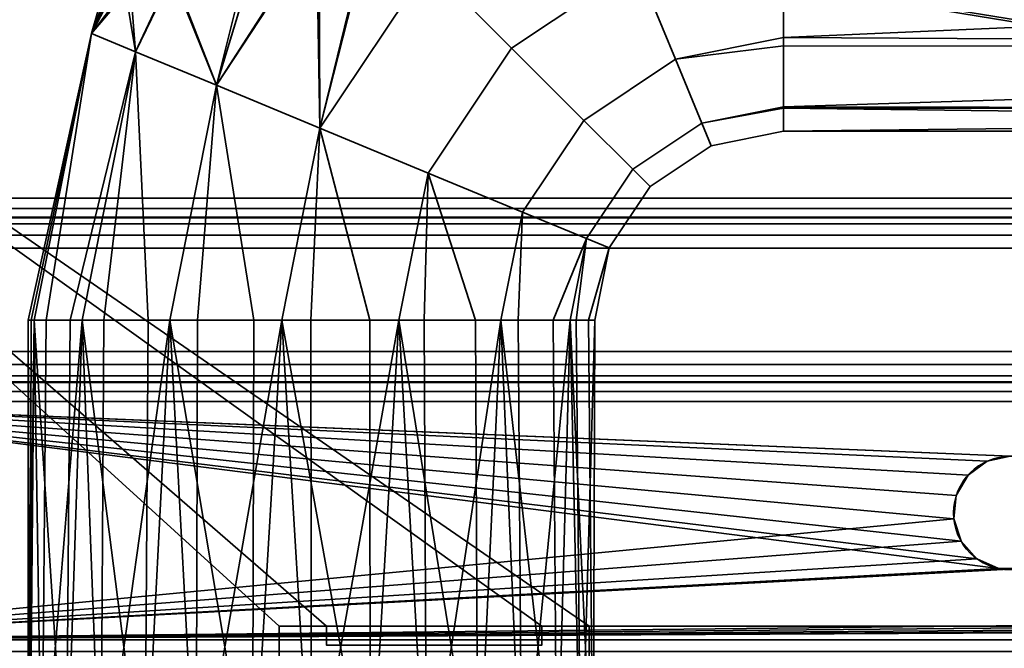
# Model space of a CAD drawing. Header units: millimetres. Extents: x -603 to 3703, y -115 to 249.
# Tile 156 of 256: x -374 to -322, y 22 to 55. Entities that reach past the tile are written whole.
import ezdxf

# ---------------------------------------------------------------- set-up
doc = ezdxf.new("R2010")
doc.units = ezdxf.units.MM
doc.layers.add('151', color=7, linetype='Continuous', true_color=0xffffff)

# ---------------------------------------------------------------- blocks, each defined once
blk = doc.blocks.new('UG_SURFACE_001')
at = {"layer": '151', "color": 252, "linetype": 'Continuous', "lineweight": 35}
for points in [[(603, -13.4, 2212.25), (603, 230.4, 2212.25), (-603, 230.4, 2212.25), (-603, -13.4, 2212.25)], [(-453, -13.4, 2062.25), (-453, 230.4, 2062.25), (453, 230.4, 2062.25), (453, -13.4, 2062.25)]]:
    blk.add_3dface(points, dxfattribs=at)
blk = doc.blocks.new('UG_SURFACE_011')
at = {"layer": '151', "color": 254, "linetype": 'Continuous', "lineweight": 35}
for points in [[(-341.793, 57.815, 1091.734), (-348.4, 53.4, 1091.734), (-352.786, 57.786, 1091.082), (-344.167, 63.546, 1091.082)], [(-344.167, 63.546, 1120.918), (-352.786, 57.786, 1120.918), (-348.4, 53.4, 1120.266), (-341.793, 57.815, 1120.266)], [(-358.546, 49.167, 1091.082), (-358.726, 59.671, 1093.138), (-355.651, 60.62, 1092.135)], [(-355.761, 60.593, 1119.64), (-358.592, 59.716, 1118.839), (-358.546, 49.167, 1120.918)], [(-355.651, 60.62, 1092.135), (-352.786, 57.786, 1091.082), (-358.546, 49.167, 1091.082)], [(-358.546, 49.167, 1120.918), (-352.786, 57.786, 1120.918), (-355.761, 60.593, 1119.64)], [(-364.026, 51.437, 1118.99), (-358.592, 59.716, 1118.839), (-361.82, 58.716, 1117.926)], [(-358.592, 59.716, 1118.839), (-364.026, 51.437, 1118.99), (-358.546, 49.167, 1120.918)], [(-358.546, 49.167, 1091.082), (-364.026, 51.437, 1093.01), (-358.726, 59.671, 1093.138)], [(-362.241, 58.586, 1094.285), (-358.726, 59.671, 1093.138), (-364.026, 51.437, 1093.01)], [(-366.387, 57.308, 1097.278), (-362.241, 58.586, 1094.285), (-364.026, 51.437, 1093.01)], [(-364.026, 51.437, 1118.99), (-361.82, 58.716, 1117.926), (-366.325, 57.327, 1114.784)], [(-341.793, 57.815, 1120.266), (-339.726, 52.824, 1117.147), (-334, 53.963, 1117.147), (-334, 58.376, 1119.695)], [(-334, 58.376, 1092.305), (-334, 53.963, 1094.853), (-339.726, 52.824, 1094.853), (-341.793, 57.815, 1091.734)], [(-236, 58.277, 1119.865), (-334, 58.376, 1119.695), (-334, 53.963, 1117.147)], [(-334, 53.963, 1094.853), (-334, 58.376, 1092.305), (-236, 58.277, 1092.135)], [(-334, 53.963, 1117.147), (-236, 53.402, 1116.615), (-236, 58.277, 1119.865)], [(-236, 58.277, 1092.135), (-236, 53.402, 1095.384), (-334, 53.963, 1094.853)], [(-348.4, 53.4, 1091.734), (-352.815, 46.793, 1091.734), (-358.546, 49.167, 1091.082), (-352.786, 57.786, 1091.082)], [(-352.786, 57.786, 1120.918), (-358.546, 49.167, 1120.918), (-352.815, 46.793, 1120.266), (-348.4, 53.4, 1120.266)], [(-339.726, 52.824, 1094.853), (-344.58, 49.58, 1094.853), (-348.4, 53.4, 1091.734), (-341.793, 57.815, 1091.734)], [(-341.793, 57.815, 1120.266), (-348.4, 53.4, 1120.266), (-344.58, 49.58, 1117.147), (-339.726, 52.824, 1117.147)], [(-368.858, 56.541, 1100.674), (-366.387, 57.308, 1097.278), (-368.309, 53.211, 1097.183)], [(-368.309, 53.211, 1114.817), (-366.325, 57.327, 1114.784), (-368.576, 56.629, 1111.854)], [(-366.325, 57.327, 1114.784), (-368.309, 53.211, 1114.817), (-364.026, 51.437, 1118.99)], [(-364.026, 51.437, 1093.01), (-368.309, 53.211, 1097.183), (-366.387, 57.308, 1097.278)], [(-370.652, 54.182, 1109.119), (-368.309, 53.211, 1114.817), (-368.576, 56.629, 1111.854)], [(-368.576, 56.629, 1111.854), (-369.647, 56.295, 1109.104), (-370.652, 54.182, 1109.119)], [(-370.652, 54.182, 1102.881), (-369.516, 56.335, 1102.914), (-368.858, 56.541, 1100.674)], [(-368.858, 56.541, 1100.674), (-368.309, 53.211, 1097.183), (-370.652, 54.182, 1102.881)], [(-370.084, 56.158, 1104.843), (-369.516, 56.335, 1102.914), (-370.652, 54.182, 1102.881)], [(-370.652, 54.182, 1109.119), (-369.647, 56.295, 1109.104), (-369.85, 56.231, 1108.582)], [(-370.652, 54.182, 1109.119), (-369.85, 56.231, 1108.582), (-370.084, 56.158, 1104.843)], [(-370.084, 56.158, 1104.843), (-370.652, 54.182, 1102.881), (-370.652, 54.182, 1109.119)], [(-370.652, 54.182, 1102.881), (-373.672, 39, 1102.881), (-374, 39, 1106)], [(-374, 39, 1106), (-370.652, 54.182, 1109.119), (-370.652, 54.182, 1102.881)], [(-374, 39, 1106), (-373.836, 39, 1107.559), (-370.652, 54.182, 1109.119)], [(-373.836, 39, 1107.559), (-373.672, 39, 1109.119), (-370.652, 54.182, 1109.119)], [(-368.309, 53.211, 1114.817), (-370.652, 54.182, 1109.119), (-373.672, 39, 1109.119), (-371.766, 39, 1113.4)], [(-373.041, 39, 1101.465), (-373.672, 39, 1102.881), (-370.652, 54.182, 1102.881)], [(-370.652, 54.182, 1102.881), (-368.309, 53.211, 1097.183), (-371.135, 39, 1097.183), (-373.041, 39, 1101.465)], [(-339.726, 52.824, 1094.853), (-334, 53.963, 1094.853), (-334, 53.516, 1095.467)], [(-334, 53.516, 1116.533), (-334, 53.963, 1117.147), (-339.726, 52.824, 1117.147)], [(-236, 53.402, 1095.384), (-334, 53.516, 1095.467), (-334, 53.963, 1094.853)], [(-334, 53.963, 1117.147), (-334, 53.516, 1116.533), (-236, 53.402, 1116.615)], [(-371.766, 39, 1113.4), (-371.135, 39, 1114.817), (-368.309, 53.211, 1114.817)], [(-368.309, 53.211, 1114.817), (-371.135, 39, 1114.817), (-367.652, 39, 1117.953)], [(-369.983, 39, 1096.146), (-371.135, 39, 1097.183), (-368.309, 53.211, 1097.183)], [(-368.309, 53.211, 1097.183), (-364.026, 51.437, 1093.01), (-366.5, 39, 1093.01), (-369.983, 39, 1096.146)], [(-367.652, 39, 1117.953), (-366.5, 39, 1118.99), (-364.026, 51.437, 1118.99), (-368.309, 53.211, 1114.817)], [(-344.58, 49.58, 1094.853), (-347.824, 44.726, 1094.853), (-352.815, 46.793, 1091.734), (-348.4, 53.4, 1091.734)], [(-348.4, 53.4, 1120.266), (-352.815, 46.793, 1120.266), (-347.824, 44.726, 1117.147), (-344.58, 49.58, 1117.147)], [(-339.726, 52.824, 1117.147), (-338.323, 49.437, 1112.101), (-334, 50.297, 1112.101), (-334, 53.516, 1116.533)], [(-334, 53.516, 1095.467), (-334, 50.297, 1099.899), (-338.323, 49.437, 1099.899), (-339.726, 52.824, 1094.853)], [(-236, 53.402, 1116.615), (-334, 53.516, 1116.533), (-334, 50.297, 1112.101)], [(-334, 50.297, 1099.899), (-334, 53.516, 1095.467), (-236, 53.402, 1095.384)], [(-334, 50.297, 1112.101), (-236, 50.144, 1111.746), (-236, 53.402, 1116.615)], [(-334, 50.297, 1099.899), (-236, 53.402, 1095.384), (-236, 50.144, 1100.254)], [(-338.323, 49.437, 1099.899), (-341.988, 46.988, 1099.899), (-344.58, 49.58, 1094.853), (-339.726, 52.824, 1094.853)], [(-339.726, 52.824, 1117.147), (-344.58, 49.58, 1117.147), (-341.988, 46.988, 1112.101), (-338.323, 49.437, 1112.101)], [(-364.026, 51.437, 1118.99), (-366.5, 39, 1118.99), (-362.043, 39, 1120.439)], [(-365.025, 39, 1092.53), (-366.5, 39, 1093.01), (-364.026, 51.437, 1093.01)], [(-364.026, 51.437, 1093.01), (-358.546, 49.167, 1091.082), (-360.568, 39, 1091.082), (-365.025, 39, 1092.53)], [(-362.043, 39, 1120.439), (-360.568, 39, 1120.918), (-358.546, 49.167, 1120.918), (-364.026, 51.437, 1118.99)], [(-338.323, 49.437, 1099.899), (-334, 50.297, 1099.899), (-334, 50.218, 1100.27)], [(-334, 50.218, 1111.73), (-334, 50.297, 1112.101), (-338.323, 49.437, 1112.101)], [(-338.323, 49.437, 1112.101), (-337.827, 48.239, 1106), (-334, 49, 1106), (-334, 50.218, 1111.73)], [(-334, 50.218, 1100.27), (-334, 49, 1106), (-337.827, 48.239, 1106), (-338.323, 49.437, 1099.899)], [(-236, 50.144, 1100.254), (-334, 50.218, 1100.27), (-334, 50.297, 1099.899)], [(-334, 50.297, 1112.101), (-334, 50.218, 1111.73), (-236, 50.144, 1111.746)], [(-236, 50.144, 1111.746), (-334, 50.218, 1111.73), (-334, 49, 1106)], [(-236, 49, 1106), (-334, 49, 1106), (-334, 50.218, 1100.27)], [(-334, 50.218, 1100.27), (-236, 50.144, 1100.254), (-236, 49, 1106)], [(-334, 49, 1106), (-236, 49, 1106), (-236, 50.144, 1111.746)], [(-341.988, 46.988, 1099.899), (-344.437, 43.323, 1099.899), (-347.824, 44.726, 1094.853), (-344.58, 49.58, 1094.853)], [(-344.58, 49.58, 1117.147), (-347.824, 44.726, 1117.147), (-344.437, 43.323, 1112.101), (-341.988, 46.988, 1112.101)], [(-358.546, 49.167, 1120.918), (-360.568, 39, 1120.918), (-355.907, 39, 1120.428)], [(-359.026, 39, 1091.244), (-360.568, 39, 1091.082), (-358.546, 49.167, 1091.082)], [(-358.546, 49.167, 1091.082), (-352.815, 46.793, 1091.734), (-354.365, 39, 1091.734), (-359.026, 39, 1091.244)], [(-355.907, 39, 1120.428), (-354.365, 39, 1120.266), (-352.815, 46.793, 1120.266), (-358.546, 49.167, 1120.918)], [(-337.827, 48.239, 1106), (-341.071, 46.071, 1106), (-341.988, 46.988, 1099.899), (-338.323, 49.437, 1099.899)], [(-338.323, 49.437, 1112.101), (-341.988, 46.988, 1112.101), (-341.071, 46.071, 1106), (-337.827, 48.239, 1106)], [(-341.071, 46.071, 1106), (-343.239, 42.827, 1106), (-344.437, 43.323, 1099.899), (-341.988, 46.988, 1099.899)], [(-341.988, 46.988, 1112.101), (-344.437, 43.323, 1112.101), (-343.239, 42.827, 1106), (-341.071, 46.071, 1106)], [(-352.815, 46.793, 1120.266), (-354.365, 39, 1120.266), (-350.306, 39, 1117.923)], [(-353.022, 39, 1092.51), (-354.365, 39, 1091.734), (-352.815, 46.793, 1091.734)], [(-352.815, 46.793, 1091.734), (-347.824, 44.726, 1094.853), (-348.963, 39, 1094.853), (-353.022, 39, 1092.51)], [(-350.306, 39, 1117.923), (-348.963, 39, 1117.147), (-347.824, 44.726, 1117.147), (-352.815, 46.793, 1120.266)], [(-344.437, 43.323, 1112.101), (-347.824, 44.726, 1117.147), (-348.963, 39, 1117.147), (-346.208, 39, 1113.356)], [(-348.052, 39, 1096.107), (-348.963, 39, 1094.853), (-347.824, 44.726, 1094.853)], [(-347.824, 44.726, 1094.853), (-344.437, 43.323, 1099.899), (-345.297, 39, 1099.899), (-348.052, 39, 1096.107)], [(-346.208, 39, 1113.356), (-345.297, 39, 1112.101), (-344.437, 43.323, 1112.101)], [(-343.239, 42.827, 1106), (-344.437, 43.323, 1112.101), (-345.297, 39, 1112.101), (-344.322, 39, 1107.517)], [(-344.974, 39, 1101.416), (-345.297, 39, 1099.899), (-344.437, 43.323, 1099.899)], [(-344.437, 43.323, 1099.899), (-343.239, 42.827, 1106), (-344, 39, 1106), (-344.974, 39, 1101.416)], [(-344.322, 39, 1107.517), (-344, 39, 1106), (-343.239, 42.827, 1106)], [(-373.918, 13, 1107.568), (-373.836, 39, 1107.559), (-374, 39, 1106)], [(-374, 13, 1106), (-374, 39, 1106), (-373.672, 39, 1102.881)], [(-373.672, 39, 1102.881), (-373.266, 13, 1101.365), (-374, 13, 1106)], [(-374, 39, 1106), (-374, 13, 1106), (-373.918, 13, 1107.568)], [(-373.672, 39, 1109.119), (-373.918, 13, 1107.568), (-371.99, 13, 1113.5)], [(-373.672, 39, 1109.119), (-373.836, 39, 1107.559), (-373.918, 13, 1107.568)], [(-371.99, 13, 1113.5), (-371.766, 39, 1113.4), (-373.672, 39, 1109.119)], [(-373.672, 39, 1102.881), (-373.041, 39, 1101.465), (-373.266, 13, 1101.365)], [(-373.266, 13, 1101.365), (-373.041, 39, 1101.465), (-371.135, 39, 1097.183)], [(-371.135, 39, 1097.183), (-370.147, 13, 1095.963), (-373.266, 13, 1101.365)], [(-371.135, 39, 1114.817), (-371.99, 13, 1113.5), (-367.817, 13, 1118.135)], [(-371.135, 39, 1114.817), (-371.766, 39, 1113.4), (-371.99, 13, 1113.5)], [(-367.817, 13, 1118.135), (-367.652, 39, 1117.953), (-371.135, 39, 1114.817)], [(-371.135, 39, 1097.183), (-369.983, 39, 1096.146), (-370.147, 13, 1095.963)], [(-370.147, 13, 1095.963), (-369.983, 39, 1096.146), (-366.5, 39, 1093.01)], [(-366.5, 39, 1093.01), (-365.101, 13, 1092.297), (-370.147, 13, 1095.963)], [(-366.5, 39, 1118.99), (-367.817, 13, 1118.135), (-362.119, 13, 1120.672)], [(-366.5, 39, 1118.99), (-367.652, 39, 1117.953), (-367.817, 13, 1118.135)], [(-362.119, 13, 1120.672), (-362.043, 39, 1120.439), (-366.5, 39, 1118.99)], [(-366.5, 39, 1093.01), (-365.025, 39, 1092.53), (-365.101, 13, 1092.297)], [(-365.101, 13, 1092.297), (-365.025, 39, 1092.53), (-360.568, 39, 1091.082)], [(-360.568, 39, 1091.082), (-359, 13, 1091), (-365.101, 13, 1092.297)], [(-360.568, 39, 1120.918), (-362.119, 13, 1120.672), (-355.881, 13, 1120.672)], [(-360.568, 39, 1120.918), (-362.043, 39, 1120.439), (-362.119, 13, 1120.672)], [(-355.881, 13, 1120.672), (-355.907, 39, 1120.428), (-360.568, 39, 1120.918)], [(-360.568, 39, 1091.082), (-359.026, 39, 1091.244), (-359, 13, 1091)], [(-359, 13, 1091), (-359.026, 39, 1091.244), (-354.365, 39, 1091.734)], [(-354.365, 39, 1091.734), (-352.899, 13, 1092.297), (-359, 13, 1091)], [(-354.365, 39, 1120.266), (-355.907, 39, 1120.428), (-355.881, 13, 1120.672)], [(-354.365, 39, 1120.266), (-355.881, 13, 1120.672), (-350.183, 13, 1118.135)], [(-350.183, 13, 1118.135), (-350.306, 39, 1117.923), (-354.365, 39, 1120.266)], [(-354.365, 39, 1091.734), (-353.022, 39, 1092.51), (-352.899, 13, 1092.297)], [(-352.899, 13, 1092.297), (-353.022, 39, 1092.51), (-348.963, 39, 1094.853)], [(-348.963, 39, 1094.853), (-347.853, 13, 1095.963), (-352.899, 13, 1092.297)], [(-348.963, 39, 1117.147), (-350.306, 39, 1117.923), (-350.183, 13, 1118.135)], [(-348.963, 39, 1117.147), (-350.183, 13, 1118.135), (-346.01, 13, 1113.5)], [(-346.01, 13, 1113.5), (-346.208, 39, 1113.356), (-348.963, 39, 1117.147)], [(-348.963, 39, 1094.853), (-348.052, 39, 1096.107), (-347.853, 13, 1095.963)], [(-347.853, 13, 1095.963), (-348.052, 39, 1096.107), (-345.297, 39, 1099.899)], [(-345.297, 39, 1099.899), (-344.734, 13, 1101.365), (-347.853, 13, 1095.963)], [(-345.297, 39, 1112.101), (-346.208, 39, 1113.356), (-346.01, 13, 1113.5)], [(-345.297, 39, 1112.101), (-346.01, 13, 1113.5), (-344.082, 13, 1107.568)], [(-344.082, 13, 1107.568), (-344.322, 39, 1107.517), (-345.297, 39, 1112.101)], [(-345.297, 39, 1099.899), (-344.974, 39, 1101.416), (-344.734, 13, 1101.365)], [(-344.734, 13, 1101.365), (-344.974, 39, 1101.416), (-344, 39, 1106)], [(-344, 39, 1106), (-344.082, 13, 1107.568), (-344.734, 13, 1101.365)], [(-344, 39, 1106), (-344.322, 39, 1107.517), (-344.082, 13, 1107.568)]]:
    blk.add_3dface(points, dxfattribs=at)
blk = doc.blocks.new('UG_SURFACE_065')
at = {"layer": '151', "color": 252, "linetype": 'Continuous', "lineweight": 35}
for points in [[(-412, 69.5, 2022.25), (-125.7, 22.801, 2022.25), (-123.2, 22.801, 2022.25)], [(-412, 69.5, 2022.25), (-344.3, 22.801, 2022.25), (-125.7, 22.801, 2022.25)], [(-412, 69.5, 2022.25), (-346.8, 22.801, 2022.25), (-344.3, 22.801, 2022.25)], [(-412, 69.5, 2022.25), (-358.2, 22.801, 2022.25), (-346.8, 22.801, 2022.25)], [(-412, 69.5, 2022.25), (-360.7, 22.801, 2022.25), (-358.2, 22.801, 2022.25)], [(-412, 69.5, 2022.25), (-111.8, 22.801, 2022.25), (-109.3, 22.801, 2022.25)], [(-123.2, 22.801, 2022.25), (-111.8, 22.801, 2022.25), (-412, 69.5, 2022.25)], [(-109.3, 22.801, 2022.25), (109.3, 22.801, 2022.25), (-412, 69.5, 2022.25)], [(412, 69.5, 2022.25), (-412, 69.5, 2022.25), (109.3, 22.801, 2022.25), (111.8, 22.801, 2022.25)], [(-412, 69.5, 2022.25), (-412, 18.08, 2022.25), (-360.7, 18.08, 2022.25), (-360.7, 22.801, 2022.25)], [(-412, 69.5, 2020.75), (-346.8, 22.801, 2020.75), (-358.2, 22.801, 2020.75)], [(-412, 69.5, 2020.75), (-125.7, 22.801, 2020.75), (-344.3, 22.801, 2020.75)], [(-412, 69.5, 2020.75), (125.7, 22.801, 2020.75), (123.2, 22.801, 2020.75)], [(-412, 69.5, 2020.75), (346.8, 22.801, 2020.75), (344.3, 22.801, 2020.75)], [(-344.3, 22.801, 2020.75), (-346.8, 22.801, 2020.75), (-412, 69.5, 2020.75)], [(123.2, 22.801, 2020.75), (111.8, 22.801, 2020.75), (-412, 69.5, 2020.75)], [(111.8, 22.801, 2020.75), (109.3, 22.801, 2020.75), (-412, 69.5, 2020.75)], [(-412, 69.5, 2020.75), (358.2, 22.801, 2020.75), (346.8, 22.801, 2020.75)], [(344.3, 22.801, 2020.75), (125.7, 22.801, 2020.75), (-412, 69.5, 2020.75)], [(-358.2, 22.801, 2020.75), (-360.7, 22.801, 2020.75), (-412, 69.5, 2020.75)], [(-412, 69.5, 2020.75), (-111.8, 22.801, 2020.75), (-123.2, 22.801, 2020.75)], [(-123.2, 22.801, 2020.75), (-125.7, 22.801, 2020.75), (-412, 69.5, 2020.75)], [(-412, 69.5, 2020.75), (109.3, 22.801, 2020.75), (-109.3, 22.801, 2020.75)], [(-109.3, 22.801, 2020.75), (-111.8, 22.801, 2020.75), (-412, 69.5, 2020.75)], [(-412, 69.5, 2020.75), (412, 69.5, 2020.75), (360.7, 22.801, 2020.75), (358.2, 22.801, 2020.75)], [(-360.7, 22.801, 2020.75), (-360.7, 18.08, 2020.75), (-412, 18.08, 2020.75), (-412, 69.5, 2020.75)], [(-360.7, 22.801, 2022.25), (-360.7, 22.801, 2020.75), (-358.2, 22.801, 2020.75), (-358.2, 22.801, 2022.25)], [(-360.7, 18.08, 2020.75), (-360.7, 22.801, 2020.75), (-360.7, 22.801, 2022.25), (-360.7, 18.08, 2022.25)], [(-358.2, 22.801, 2020.75), (-358.2, 21.801, 2020.75), (-358.2, 21.801, 2022.25), (-358.2, 22.801, 2022.25)], [(-358.2, 22.801, 2022.25), (-358.2, 21.801, 2022.25), (-346.8, 21.801, 2022.25), (-346.8, 22.801, 2022.25)], [(-346.8, 22.801, 2020.75), (-346.8, 21.801, 2020.75), (-358.2, 21.801, 2020.75), (-358.2, 22.801, 2020.75)], [(-346.8, 22.801, 2020.75), (-344.3, 22.801, 2020.75), (-344.3, 22.801, 2022.25), (-346.8, 22.801, 2022.25)], [(-346.8, 21.801, 2020.75), (-346.8, 22.801, 2020.75), (-346.8, 22.801, 2022.25), (-346.8, 21.801, 2022.25)], [(-344.3, 18.08, 2022.25), (-344.3, 22.801, 2022.25), (-344.3, 22.801, 2020.75), (-344.3, 18.08, 2020.75)], [(-344.3, 22.801, 2022.25), (-344.3, 18.08, 2022.25), (-125.7, 18.08, 2022.25), (-125.7, 22.801, 2022.25)], [(-125.7, 22.801, 2020.75), (-125.7, 18.08, 2020.75), (-344.3, 18.08, 2020.75), (-344.3, 22.801, 2020.75)], [(-358.2, 21.801, 2020.75), (-346.8, 21.801, 2020.75), (-346.8, 21.801, 2022.25), (-358.2, 21.801, 2022.25)]]:
    blk.add_3dface(points, dxfattribs=at)
blk = doc.blocks.new('UG_SURFACE_067')
at = {"layer": '151', "color": 252, "linetype": 'Continuous', "lineweight": 35}
for points in [[(396, 59.629, 6.25), (-396, 59.629, 6.25), (-396, 7.5, 6.25), (396, 7.5, 6.25)], [(396, 59.629, 5.25), (396, 7.5, 5.25), (-396, 7.5, 5.25), (-396, 59.629, 5.25)]]:
    blk.add_3dface(points, dxfattribs=at)
blk = doc.blocks.new('UG_SURFACE_068')
at = {"layer": '151', "color": 252, "linetype": 'Continuous', "lineweight": 35}
for points in [[(-392, 45.454, 5.25), (392, 45.454, 5.25), (392, 55.632, 5.25), (-392, 55.632, 5.25)], [(-392, 55.632, 3.75), (392, 55.632, 3.75), (392, 45.454, 3.75), (-392, 45.454, 3.75)], [(-392, 44.418, 5.07), (392, 44.418, 5.07), (392, 45.454, 5.25), (-392, 45.454, 5.25)], [(-392, 45.454, 3.75), (392, 45.454, 3.75), (392, 44.922, 3.658), (-392, 44.922, 3.658)], [(-392, 44.922, 3.658), (392, 44.922, 3.658), (392, 44.453, 3.392), (-392, 44.453, 3.392)], [(-392, 44.453, 3.392), (392, 44.453, 3.392), (392, 44.1, 2.984), (-392, 44.1, 2.984)], [(-392, 43.502, 4.552), (392, 43.502, 4.552), (392, 44.418, 5.07), (-392, 44.418, 5.07)], [(-392, 44.1, 2.984), (392, 44.1, 2.984), (392, 37.346, -8.256), (-392, 37.346, -8.256)], [(-392, 42.814, 3.756), (392, 42.814, 3.756), (392, 43.502, 4.552), (-392, 43.502, 4.552)], [(-392, 36.06, -7.484), (392, 36.06, -7.484), (392, 42.814, 3.756), (-392, 42.814, 3.756)], [(-392, 37.346, -8.256), (392, 37.346, -8.256), (392, 36.658, -9.052), (-392, 36.658, -9.052)], [(-392, 36.658, -9.052), (392, 36.658, -9.052), (392, 35.743, -9.57), (-392, 35.743, -9.57)], [(-392, 35.708, -7.892), (392, 35.708, -7.892), (392, 36.06, -7.484), (-392, 36.06, -7.484)], [(-392, 35.743, -9.57), (392, 35.743, -9.57), (392, 34.706, -9.75), (-392, 34.706, -9.75)], [(-392, 35.238, -8.158), (392, 35.238, -8.158), (392, 35.708, -7.892), (-392, 35.708, -7.892)], [(-392, 34.706, -8.25), (392, 34.706, -8.25), (392, 35.238, -8.158), (-392, 35.238, -8.158)], [(392, 34.706, -8.25), (-392, 34.706, -8.25), (-322, 31.8, -8.25)], [(-392, 34.706, -8.25), (-324.598, 27.3, -8.25), (-324.984, 28.486, -8.25)], [(-392, 34.706, -8.25), (-323.763, 26.373, -8.25), (-324.598, 27.3, -8.25)], [(-392, 34.706, -8.25), (-323.22, 31.541, -8.25), (-322, 31.8, -8.25)], [(-392, 34.706, -8.25), (-324.853, 29.727, -8.25), (-324.229, 30.807, -8.25)], [(-392, 34.706, -8.25), (-322.624, 25.866, -8.25), (-323.763, 26.373, -8.25)], [(-324.229, 30.807, -8.25), (-323.22, 31.541, -8.25), (-392, 34.706, -8.25)], [(-322.624, 25.866, -8.25), (-392, 34.706, -8.25), (-392, 22.08, -8.25)], [(-324.984, 28.486, -8.25), (-324.853, 29.727, -8.25), (-392, 34.706, -8.25)], [(-322, 31.8, -9.75), (-392, 34.706, -9.75), (392, 34.706, -9.75)], [(-392, 34.706, -9.75), (-323.22, 31.541, -9.75), (-324.229, 30.807, -9.75)], [(-322, 31.8, -9.75), (-323.22, 31.541, -9.75), (-392, 34.706, -9.75)], [(-324.229, 30.807, -9.75), (-324.853, 29.727, -9.75), (-392, 34.706, -9.75)], [(-324.853, 29.727, -9.75), (-324.984, 28.486, -9.75), (-392, 22.08, -9.75), (-392, 34.706, -9.75)], [(-323.22, 31.541, -9.75), (-323.22, 31.541, -8.25), (-324.229, 30.807, -8.25), (-324.229, 30.807, -9.75)], [(-322, 31.8, -9.75), (-322, 31.8, -8.25), (-323.22, 31.541, -8.25), (-323.22, 31.541, -9.75)], [(-324.229, 30.807, -9.75), (-324.229, 30.807, -8.25), (-324.853, 29.727, -8.25), (-324.853, 29.727, -9.75)], [(-321.376, 25.866, -9.75), (319.147, 29.727, -9.75), (-392, 22.08, -9.75)], [(319.147, 29.727, -9.75), (319.016, 28.486, -9.75), (-392, 22.08, -9.75)], [(-324.853, 29.727, -9.75), (-324.853, 29.727, -8.25), (-324.984, 28.486, -8.25), (-324.984, 28.486, -9.75)], [(-392, 22.08, -9.75), (-324.984, 28.486, -9.75), (-324.598, 27.3, -9.75)], [(-392, 22.08, -9.75), (319.016, 28.486, -9.75), (319.402, 27.3, -9.75)], [(-324.984, 28.486, -9.75), (-324.984, 28.486, -8.25), (-324.598, 27.3, -8.25), (-324.598, 27.3, -9.75)], [(-392, 22.08, -9.75), (319.402, 27.3, -9.75), (320.237, 26.373, -9.75)], [(-324.598, 27.3, -9.75), (-323.763, 26.373, -9.75), (-392, 22.08, -9.75)], [(-324.598, 27.3, -9.75), (-324.598, 27.3, -8.25), (-323.763, 26.373, -8.25), (-323.763, 26.373, -9.75)], [(-392, 22.08, -9.75), (320.237, 26.373, -9.75), (321.376, 25.866, -9.75)], [(-323.763, 26.373, -9.75), (-322.624, 25.866, -9.75), (-392, 22.08, -9.75)], [(-323.763, 26.373, -9.75), (-323.763, 26.373, -8.25), (-322.624, 25.866, -8.25), (-322.624, 25.866, -9.75)], [(-392, 22.08, -8.25), (-321.376, 25.866, -8.25), (-322.624, 25.866, -8.25)], [(-321.376, 25.866, -8.25), (-392, 22.08, -8.25), (392, 22.08, -8.25)], [(-392, 22.08, -9.75), (-322.624, 25.866, -9.75), (-321.376, 25.866, -9.75)], [(321.376, 25.866, -9.75), (392, 22.08, -9.75), (-392, 22.08, -9.75)], [(-322.624, 25.866, -9.75), (-322.624, 25.866, -8.25), (-321.376, 25.866, -8.25), (-321.376, 25.866, -9.75)], [(-392, 21.475, -8.13), (392, 21.475, -8.13), (392, 22.08, -8.25), (-392, 22.08, -8.25)], [(-392, 22.08, -9.75), (392, 22.08, -9.75), (392, 20.901, -9.516), (-392, 20.901, -9.516)]]:
    blk.add_3dface(points, dxfattribs=at)
blk = doc.blocks.new('UG_SURFACE_078')
at = {"layer": '151', "color": 7, "linetype": 'Continuous', "lineweight": 35}
for points in [[(396.65, 11.15, 2005.9), (396.65, 229.15, 2005.9), (-396.65, 229.15, 2005.9), (-396.65, 11.15, 2005.9)], [(-396.5, 11.15, 2005.75), (-396.5, 229.15, 2005.75), (396.5, 229.15, 2005.75), (396.5, 11.15, 2005.75)]]:
    blk.add_3dface(points, dxfattribs=at)
blk = doc.blocks.new('UG_SURFACE_079')
at = {"layer": '151', "color": 41, "linetype": 'Continuous', "lineweight": 35}
for points in [[(396.65, 229.15, 2005.9), (396.65, 11.15, 2005.9), (-396.65, 11.15, 2005.9), (-396.65, 229.15, 2005.9)], [(410.5, 19, 2019.75), (410.5, 71, 2019.75), (-410.5, 71, 2019.75), (-410.5, 19, 2019.75)]]:
    blk.add_3dface(points, dxfattribs=at)
blk = doc.blocks.new('UG_SURFACE_111')
at = {"layer": '151', "color": 252, "linetype": 'Continuous', "lineweight": 35}
for points in [[(-414.5, -30.32, 2023.75), (414.5, -30.32, 2023.75), (414.5, 62.52, 2023.75), (-414.5, 62.52, 2023.75)], [(-413, -30.32, 2022.25), (-413, 62.52, 2022.25), (413, 62.52, 2022.25), (413, -30.32, 2022.25)]]:
    blk.add_3dface(points, dxfattribs=at)

msp = doc.modelspace()

# ---------------------------------------------------------------- linework, layer by layer
at = {"layer": '151', "color": 251, "linetype": 'Continuous', "lineweight": -3, "true_color": 0x636466}
for p, q in [((392, 45.454, 5.25), (-392, 45.454, 5.25)), ((392, 45.454, 3.75), (-392, 45.454, 3.75)), ((392, 44.1, 2.984), (-392, 44.1, 2.984)), ((392, 42.814, 3.756), (-392, 42.814, 3.756)), ((392, 37.346, -8.256), (-392, 37.346, -8.256)), ((392, 36.06, -7.484), (-392, 36.06, -7.484)), ((392, 34.706, -8.25), (-392, 34.706, -8.25)), ((392, 34.706, -9.75), (-392, 34.706, -9.75)), ((-360.7, 22.801, 2020.75), (-360.7, 18.08, 2020.75)), ((-360.7, 22.801, 2020.75), (-360.7, 22.801, 2022.25)), ((-360.7, 22.801, 2022.25), (-360.7, 18.08, 2022.25)), ((-358.2, 22.801, 2020.75), (-360.7, 22.801, 2020.75)), ((-358.2, 22.801, 2022.25), (-360.7, 22.801, 2022.25)), ((-358.2, 21.801, 2022.25), (-358.2, 22.801, 2022.25)), ((-358.2, 21.801, 2020.75), (-358.2, 22.801, 2020.75)), ((-358.2, 22.801, 2020.75), (-358.2, 22.801, 2022.25)), ((-346.8, 22.801, 2020.75), (-346.8, 22.801, 2022.25)), ((-346.8, 22.801, 2020.75), (-346.8, 21.801, 2020.75)), ((-344.3, 22.801, 2020.75), (-346.8, 22.801, 2020.75)), ((-346.8, 22.801, 2022.25), (-346.8, 21.801, 2022.25)), ((-344.3, 22.801, 2022.25), (-346.8, 22.801, 2022.25)), ((-344.3, 22.801, 2020.75), (-344.3, 22.801, 2022.25)), ((-344.3, 18.08, 2022.25), (-344.3, 22.801, 2022.25)), ((-344.3, 18.08, 2020.75), (-344.3, 22.801, 2020.75)), ((392, 22.08, -8.25), (-392, 22.08, -8.25)), ((392, 22.08, -9.75), (-392, 22.08, -9.75)), ((-358.2, 21.801, 2020.75), (-358.2, 21.801, 2022.25)), ((-346.8, 21.801, 2022.25), (-358.2, 21.801, 2022.25)), ((-346.8, 21.801, 2020.75), (-358.2, 21.801, 2020.75)), ((-346.8, 21.801, 2020.75), (-346.8, 21.801, 2022.25))]:
    msp.add_line(p, q, dxfattribs=at)
at = {"layer": '151', "color": 251, "linetype": 'Continuous', "lineweight": -3, "true_color": 0x636466, "extrusion": (0, 1, 0)}
msp.add_circle((359, 1106, 39), 15, dxfattribs=at)
at = {"layer": '151', "color": 251, "linetype": 'Continuous', "lineweight": -3, "true_color": 0x636466}
msp.add_circle((-322, 28.8, -9.75), 3, dxfattribs=at)
at = {"layer": '151', "color": 251, "linetype": 'Continuous', "lineweight": -3, "true_color": 0x636466, "extrusion": (0, 0, -1)}
msp.add_circle((322, 28.8, 8.25), 3, dxfattribs=at)
at = {"layer": '151', "color": 251, "linetype": 'Continuous', "lineweight": -3, "true_color": 0x636466, "extrusion": (1, 0, 0)}
msp.add_arc((64, 1106, -334), 15, 73.0972, 286.9028, dxfattribs=at)

# ---------------------------------------------------------------- block references
at = {"layer": '151', "color": 251, "linetype": 'Continuous', "lineweight": -3, "true_color": 0x636466}
for name in ['UG_SURFACE_078', 'UG_SURFACE_001', 'UG_SURFACE_079', 'UG_SURFACE_111', 'UG_SURFACE_067', 'UG_SURFACE_068', 'UG_SURFACE_011', 'UG_SURFACE_065']:
    msp.add_blockref(name, (0, 0), dxfattribs=at)

doc.saveas('drawing.dxf')
